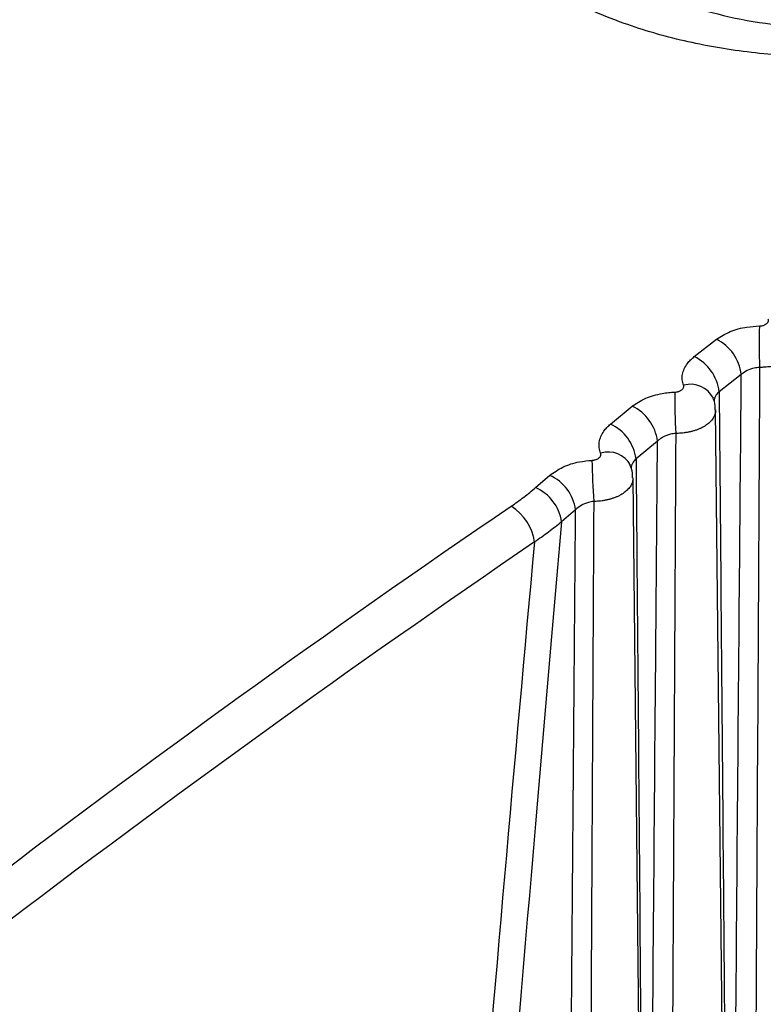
# Model space of a CAD drawing. Header units: millimetres. Extents: x -0.66 to 0.91, y -0.4 to 0.64.
# Tile 118 of 241: x 0.59687 to 0.60177, y -0.07305 to -0.06657. Entities that reach past the tile are written whole.
import ezdxf

# ---------------------------------------------------------------- set-up
doc = ezdxf.new("R2010")
doc.units = ezdxf.units.MM
doc.layers.add('FORMAT', color=7, linetype='Continuous')

msp = doc.modelspace()

# ---------------------------------------------------------------- linework, layer by layer
at = {"layer": 'FORMAT', "color": 7, "linetype": 'Continuous', "lineweight": 25}
for p, q in [((0.601313, -0.06879), (0.60146, -0.068676)), ((0.601622, -0.068908), (0.601477, -0.069021)), ((0.600762, -0.069234), (0.600905, -0.069117)), ((0.601615, -0.084273), (0.601453, -0.069141)), ((0.601071, -0.069346), (0.60093, -0.069462)), ((0.600269, -0.069652), (0.600362, -0.069571)), ((0.601071, -0.084668), (0.60091, -0.069588)), ((0.600532, -0.069798), (0.60044, -0.069878))]:
    msp.add_line(p, q, dxfattribs=at)
for centre, radius, start, end in [((0.604985, -0.06871), 0.0032457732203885, 177.848715, 182.658615), ((0.601326, -0.068943), 0.000298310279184, 6.726561, 63.373275), ((0.601181, -0.069057), 0.0002978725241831, 6.925185, 63.667393), ((0.601287, -0.069143), 0.0001710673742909, 27.349873, 105.079144), ((0.605121, -0.069071), 0.0039363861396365, 179.318745, 183.270792), ((0.600777, -0.069384), 0.0002966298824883, 7.48082, 64.496805), ((0.600636, -0.069502), 0.0002961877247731, 7.675576, 64.789931), ((0.600745, -0.069587), 0.0001695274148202, 28.845386, 106.357182), ((0.605588, -0.069406), 0.0049486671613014, 180.769472, 183.902482), ((0.60024, -0.06984), 0.0002949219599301, 8.224474, 65.623169), ((0.600148, -0.06992), 0.000294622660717, 8.35239, 65.818906), ((0.599931, -0.070059), 0.0003347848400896, 8.562279, 58.051863)]:
    msp.add_arc(centre, radius, start, end, dxfattribs=at)
for centre, major_axis, ratio, start_param, end_param in [((0.605809, -0.129581), (0.03710694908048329, 0.06661856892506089), 0.587341, 0.8648202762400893, 0.9990963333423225), ((0.640128, -2.498916), (-0.03506501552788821, 2.453035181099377), 0.014529, 0.1397816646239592, 0.1677995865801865), ((0.605951, -0.12966), (0.03700690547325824, 0.06644537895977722), 0.587367, 0.8647957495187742, 0.9990718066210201), ((0.641542, -2.499704), (-0.03645610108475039, 2.453858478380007), 0.01511, 0.1402292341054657, 0.1653093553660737)]:
    msp.add_ellipse(centre, major_axis=major_axis, ratio=ratio, start_param=start_param, end_param=end_param, dxfattribs=at)
for points, knots in [([(0.5303157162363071, -0.0917427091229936), (0.531056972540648, -0.0912786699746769), (0.537199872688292, -0.0874331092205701), (0.5487467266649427, -0.08027805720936), (0.5649592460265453, -0.0703981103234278), (0.5811756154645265, -0.0606879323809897), (0.5934070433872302, -0.0534879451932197), (0.6002322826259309, -0.0495207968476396), (0.6016514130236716, -0.0486959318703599)], [0, 0, 0, 0, 0.0311832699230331, 0.2584203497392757, 0.4856766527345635, 0.7129906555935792, 0.9403238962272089, 1, 1, 1, 1]), ([(0.6008742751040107, -0.0663025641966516), (0.6008742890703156, -0.0663025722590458), (0.6009257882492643, -0.0663323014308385), (0.6010349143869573, -0.0663886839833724), (0.6012425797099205, -0.0664735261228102), (0.6015039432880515, -0.0665506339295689), (0.6018163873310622, -0.066607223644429), (0.6021438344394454, -0.0666322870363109), (0.6024698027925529, -0.0666255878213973), (0.6027922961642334, -0.0665878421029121), (0.6031031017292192, -0.0665202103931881), (0.6034000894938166, -0.0664212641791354), (0.6035776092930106, -0.0663352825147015), (0.6036600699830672, -0.0662876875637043), (0.603660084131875, -0.0662876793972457)], [0, 0, 0, 0, 1.91692569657e-05, 0.0706844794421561, 0.1421762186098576, 0.2480325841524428, 0.3567135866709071, 0.4612489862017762, 0.5687178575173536, 0.6716483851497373, 0.7774837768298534, 0.8868718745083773, 0.99998058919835, 1, 1, 1, 1]), ([(0.6041143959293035, -0.066359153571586), (0.6040597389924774, -0.066389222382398), (0.6039500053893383, -0.0664495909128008), (0.6037671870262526, -0.0665306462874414), (0.603571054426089, -0.0666040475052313), (0.6033688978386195, -0.0666658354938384), (0.6030980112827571, -0.0667330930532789), (0.6028193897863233, -0.0667807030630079), (0.6025336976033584, -0.066808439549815), (0.6023167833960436, -0.0668190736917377), (0.6020988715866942, -0.0668193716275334), (0.6018795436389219, -0.0668090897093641), (0.6016629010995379, -0.0667879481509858), (0.6014514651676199, -0.0667563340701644), (0.6012456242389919, -0.0667145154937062), (0.6010443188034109, -0.0666622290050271), (0.6008309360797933, -0.0665929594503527), (0.6006093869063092, -0.0665042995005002), (0.6004669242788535, -0.0664272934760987), (0.6003952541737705, -0.0663885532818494)], [0, 0, 0, 0, 0.0547599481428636, 0.1099404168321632, 0.1664606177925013, 0.2234446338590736, 0.2747847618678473, 0.379114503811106, 0.4322231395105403, 0.4843521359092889, 0.5368368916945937, 0.5904365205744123, 0.644422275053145, 0.6969498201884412, 0.7498334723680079, 0.8038232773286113, 0.8581943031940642, 0.9286603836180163, 1, 1, 1, 1]), ([(0.6014598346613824, -0.0686759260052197), (0.601488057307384, -0.0686578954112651), (0.6015444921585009, -0.0686218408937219), (0.6016472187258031, -0.0685940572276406), (0.6017143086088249, -0.0685902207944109), (0.601741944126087, -0.068588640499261)], [0, 0, 0, 0, 0.3703959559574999, 0.7406548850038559, 1, 1, 1, 1]), ([(0.601741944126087, -0.068588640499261), (0.6017443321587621, -0.0685885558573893), (0.6017499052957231, -0.0685883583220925), (0.6017586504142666, -0.0685870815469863), (0.601767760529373, -0.0685848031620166), (0.6017762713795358, -0.0685815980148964), (0.6017837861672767, -0.0685776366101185), (0.601790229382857, -0.0685729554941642), (0.6017953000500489, -0.0685677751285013), (0.60179896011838, -0.0685621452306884), (0.6018010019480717, -0.0685563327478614), (0.6018015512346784, -0.0685503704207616), (0.6018005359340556, -0.0685465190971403), (0.6018000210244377, -0.0685445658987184)], [0, 0, 0, 0, 0.0688765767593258, 0.1607426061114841, 0.2552729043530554, 0.3471945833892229, 0.4417696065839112, 0.5336086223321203, 0.6280916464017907, 0.7197828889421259, 0.8141175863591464, 0.9057297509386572, 1, 1, 1, 1]), ([(0.6020088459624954, -0.0687079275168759), (0.6020089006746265, -0.0687104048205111), (0.6020090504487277, -0.0687171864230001), (0.6020072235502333, -0.068728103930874), (0.6020023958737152, -0.0687448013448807), (0.6019938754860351, -0.0687611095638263), (0.601981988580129, -0.0687766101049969), (0.6019714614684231, -0.0687877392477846), (0.6019594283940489, -0.0687983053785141), (0.601945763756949, -0.0688083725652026), (0.6019307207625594, -0.0688177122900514), (0.6019145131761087, -0.0688262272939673), (0.6018972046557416, -0.0688339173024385), (0.6018786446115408, -0.0688408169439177), (0.6018592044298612, -0.06884675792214), (0.6018391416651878, -0.0688516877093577), (0.6018185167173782, -0.0688556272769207), (0.601797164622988, -0.0688585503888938), (0.6017719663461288, -0.0688608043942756), (0.6017538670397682, -0.0688609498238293), (0.6017431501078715, -0.0688610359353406)], [0, 0, 0, 0, 0.0306973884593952, 0.0840339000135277, 0.1354637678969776, 0.2400703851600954, 0.2933721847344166, 0.3448351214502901, 0.3966557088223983, 0.4496043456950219, 0.502942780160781, 0.5544478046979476, 0.6063113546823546, 0.6593058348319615, 0.7126911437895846, 0.7642065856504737, 0.8160807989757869, 0.869086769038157, 0.9224838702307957, 1, 1, 1, 1]), ([(0.6012424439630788, -0.0689778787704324), (0.6012390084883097, -0.0689662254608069), (0.6012320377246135, -0.0689425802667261), (0.601234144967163, -0.0689060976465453), (0.6012455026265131, -0.0688697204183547), (0.601264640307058, -0.0688382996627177), (0.6012877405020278, -0.068811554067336), (0.6013047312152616, -0.0687972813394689), (0.6013132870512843, -0.0687900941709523)], [0, 0, 0, 0, 0.1817515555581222, 0.3687837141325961, 0.5506942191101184, 0.7378556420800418, 0.8679947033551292, 1, 1, 1, 1]), ([(0.6017431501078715, -0.0688610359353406), (0.6017313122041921, -0.068862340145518), (0.6017025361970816, -0.0688655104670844), (0.6016585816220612, -0.0688806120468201), (0.6016344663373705, -0.0688986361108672), (0.6016223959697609, -0.0689076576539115)], [0, 0, 0, 0, 0.2587525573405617, 0.6289851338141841, 1, 1, 1, 1]), ([(0.6017431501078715, -0.0688610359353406), (0.6017350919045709, -0.0702930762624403), (0.6017209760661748, -0.0728016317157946), (0.6017045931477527, -0.0755786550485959), (0.6016828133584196, -0.0792333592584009), (0.6016669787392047, -0.0818114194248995), (0.6016527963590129, -0.0841204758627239)], [0, 0, 0, 0, 0.2814645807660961, 0.4930514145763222, 0.5459481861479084, 1, 1, 1, 1]), ([(0.6015494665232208, -0.077873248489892), (0.6015501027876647, -0.0777917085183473), (0.6015694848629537, -0.0753078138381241), (0.6015933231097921, -0.0723195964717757), (0.6016180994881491, -0.0694118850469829), (0.6016223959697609, -0.0689076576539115)], [0, 0, 0, 0, 0.0272901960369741, 0.8313220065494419, 1, 1, 1, 1]), ([(0.6011850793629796, -0.0690237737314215), (0.6011875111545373, -0.0690236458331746), (0.6011931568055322, -0.0690233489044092), (0.6012019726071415, -0.0690218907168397), (0.6012111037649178, -0.0690194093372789), (0.6012196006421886, -0.069015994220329), (0.601227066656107, -0.0690118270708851), (0.6012334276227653, -0.0690069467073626), (0.6012383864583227, -0.0690015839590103), (0.6012419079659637, -0.0689957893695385), (0.6012437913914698, -0.0689898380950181), (0.6012441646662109, -0.0689837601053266), (0.6012430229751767, -0.0689798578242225), (0.6012424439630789, -0.0689778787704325)], [0, 0, 0, 0, 0.0695055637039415, 0.1613642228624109, 0.2558888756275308, 0.3477946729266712, 0.4423528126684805, 0.5341289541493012, 0.6285445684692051, 0.7201246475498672, 0.8143422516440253, 0.90584310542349, 1, 1, 1, 1]), ([(0.6009048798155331, -0.0691167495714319), (0.6009178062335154, -0.0691071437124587), (0.600944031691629, -0.0690876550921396), (0.6009919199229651, -0.0690638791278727), (0.6010450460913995, -0.0690446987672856), (0.601096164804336, -0.0690327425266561), (0.6011433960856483, -0.0690259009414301), (0.6011711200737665, -0.0690244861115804), (0.6011850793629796, -0.0690237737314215)], [0, 0, 0, 0, 0.1826394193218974, 0.3705436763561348, 0.5531129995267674, 0.740970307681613, 0.8695761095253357, 1, 1, 1, 1]), ([(0.601476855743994, -0.0690211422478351), (0.6014732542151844, -0.0690245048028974), (0.6014659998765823, -0.0690312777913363), (0.6014562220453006, -0.0690436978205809), (0.6014481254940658, -0.0690583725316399), (0.6014433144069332, -0.0690733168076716), (0.601443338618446, -0.0690826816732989), (0.6014433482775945, -0.0690864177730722)], [0, 0, 0, 0, 0.1723359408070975, 0.3471257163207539, 0.5879070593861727, 0.8355961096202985, 0.9999999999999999, 0.9999999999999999, 0.9999999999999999, 0.9999999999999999]), ([(0.601476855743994, -0.0690211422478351), (0.6014782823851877, -0.0691866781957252), (0.6014872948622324, -0.0702324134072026), (0.6015083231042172, -0.0727352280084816), (0.6015293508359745, -0.0753350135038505), (0.6015444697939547, -0.0772400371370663), (0.6015480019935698, -0.077687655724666), (0.6015494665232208, -0.077873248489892)], [0, 0, 0, 0, 0.0561178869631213, 0.3545118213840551, 0.8483364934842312, 0.9371168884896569, 1, 1, 1, 1]), ([(0.6014502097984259, -0.0691412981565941), (0.6014510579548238, -0.0691223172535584), (0.6014522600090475, -0.0690954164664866), (0.6014396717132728, -0.0690722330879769), (0.6014359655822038, -0.0690654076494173)], [0, 0, 0, 0, 0.7055891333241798, 1, 1, 1, 1]), ([(0.6014531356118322, -0.0691409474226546), (0.6014532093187, -0.0691425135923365), (0.6014534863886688, -0.0691484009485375), (0.6014514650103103, -0.0691626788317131), (0.6014460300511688, -0.0691794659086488), (0.6014368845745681, -0.0691956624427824), (0.6014283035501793, -0.0692074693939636), (0.6014146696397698, -0.069222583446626), (0.6013978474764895, -0.0692366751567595), (0.6013782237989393, -0.0692493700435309), (0.6013622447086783, -0.069258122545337), (0.6013451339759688, -0.0692660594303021), (0.601326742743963, -0.0692732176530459), (0.6013074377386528, -0.0692794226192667), (0.6012874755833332, -0.0692846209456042), (0.6012669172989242, -0.0692888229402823), (0.6012455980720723, -0.0692920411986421), (0.6012256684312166, -0.0692939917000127), (0.6012074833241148, -0.0692950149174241), (0.6011966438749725, -0.0692951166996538), (0.60119121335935, -0.0692951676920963)], [0, 0, 0, 0, 0.0195350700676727, 0.073433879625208, 0.1780009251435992, 0.2310767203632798, 0.2849257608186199, 0.3369342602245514, 0.4427204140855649, 0.4966247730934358, 0.5486982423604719, 0.6011345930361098, 0.6547156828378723, 0.7086923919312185, 0.7607853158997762, 0.8132415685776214, 0.8668440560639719, 0.9208427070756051, 0.9603425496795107, 0.9999999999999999, 0.9999999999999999, 0.9999999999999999, 0.9999999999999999]), ([(0.600696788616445, -0.0694247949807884), (0.6006929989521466, -0.0694130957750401), (0.6006853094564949, -0.0693893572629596), (0.6006863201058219, -0.0693525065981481), (0.6006965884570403, -0.069315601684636), (0.6007148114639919, -0.0692835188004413), (0.6007371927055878, -0.0692560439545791), (0.6007538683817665, -0.0692412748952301), (0.6007622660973, -0.069233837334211)], [0, 0, 0, 0, 0.1814993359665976, 0.3682749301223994, 0.5499332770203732, 0.7368305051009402, 0.8674702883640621, 1, 1, 1, 1]), ([(0.60119121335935, -0.0692951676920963), (0.601185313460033, -0.0692958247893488), (0.6011734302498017, -0.0692971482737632), (0.6011534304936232, -0.0693014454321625), (0.6011314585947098, -0.0693083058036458), (0.6011089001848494, -0.0693185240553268), (0.6010881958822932, -0.0693310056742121), (0.6010769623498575, -0.0693408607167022), (0.6010712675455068, -0.0693458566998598)], [0, 0, 0, 0, 0.1282019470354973, 0.2582163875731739, 0.4408089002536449, 0.6286296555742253, 0.8117349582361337, 1, 1, 1, 1]), ([(0.60119121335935, -0.0692951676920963), (0.601183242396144, -0.0707575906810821), (0.6011693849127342, -0.0733000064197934), (0.6011532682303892, -0.0761117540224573), (0.6011323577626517, -0.0797215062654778), (0.601117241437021, -0.0822511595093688), (0.6011037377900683, -0.0845109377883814)], [0, 0, 0, 0, 0.2882628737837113, 0.5011436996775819, 0.5543639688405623, 1, 1, 1, 1]), ([(0.6010011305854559, -0.078154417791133), (0.6010014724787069, -0.0781096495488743), (0.6010201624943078, -0.0756623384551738), (0.6010430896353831, -0.0727264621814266), (0.601067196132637, -0.069834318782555), (0.6010712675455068, -0.0693458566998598)], [0, 0, 0, 0, 0.015250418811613, 0.8336829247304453, 1, 1, 1, 1]), ([(0.6006400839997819, -0.0694725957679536), (0.6006425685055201, -0.0694724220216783), (0.6006483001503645, -0.0694720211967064), (0.6006572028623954, -0.0694703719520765), (0.6006663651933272, -0.0694676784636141), (0.6006748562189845, -0.0694640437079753), (0.6006822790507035, -0.0694596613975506), (0.6006885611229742, -0.0694545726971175), (0.6006934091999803, -0.069449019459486), (0.6006967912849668, -0.0694430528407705), (0.6006985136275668, -0.069436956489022), (0.6006987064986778, -0.0694307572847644), (0.6006974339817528, -0.0694268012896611), (0.600696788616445, -0.0694247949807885)], [0, 0, 0, 0, 0.0702790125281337, 0.1621305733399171, 0.2566500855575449, 0.3485349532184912, 0.4430707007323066, 0.5347678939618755, 0.6290988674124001, 0.7205428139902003, 0.8146170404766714, 0.9059818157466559, 1, 1, 1, 1]), ([(0.600361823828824, -0.0695712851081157), (0.6003891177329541, -0.069551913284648), (0.6004436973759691, -0.0695131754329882), (0.6005452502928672, -0.0694813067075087), (0.6006124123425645, -0.0694751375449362), (0.6006400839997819, -0.0694725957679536)], [0, 0, 0, 0, 0.3703415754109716, 0.7405723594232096, 1, 1, 1, 1]), ([(0.6009067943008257, -0.0695879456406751), (0.6009073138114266, -0.0695672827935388), (0.6009080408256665, -0.0695383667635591), (0.6008940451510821, -0.0695137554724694), (0.6008900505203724, -0.0695067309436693)], [0, 0, 0, 0, 0.7145810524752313, 1, 1, 1, 1]), ([(0.6009296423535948, -0.0694622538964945), (0.6009261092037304, -0.069465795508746), (0.600918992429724, -0.0694729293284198), (0.6009095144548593, -0.0694858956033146), (0.6009018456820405, -0.069501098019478), (0.6008975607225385, -0.0695156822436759), (0.6008977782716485, -0.0695244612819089), (0.6008978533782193, -0.0695274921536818)], [0, 0, 0, 0, 0.1790355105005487, 0.3606287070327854, 0.6093242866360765, 0.8651232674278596, 0.9999999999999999, 0.9999999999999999, 0.9999999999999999, 0.9999999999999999]), ([(0.6009296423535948, -0.0694622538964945), (0.6009310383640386, -0.0696278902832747), (0.6009398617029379, -0.0706747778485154), (0.6009603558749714, -0.0731692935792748), (0.6009804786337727, -0.0757095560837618), (0.6009933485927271, -0.0773684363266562), (0.6009949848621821, -0.0775793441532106)], [0, 0, 0, 0, 0.061235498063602, 0.3870326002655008, 0.922068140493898, 1, 1, 1, 1]), ([(0.6009094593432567, -0.0695875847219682), (0.6009095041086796, -0.0695882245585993), (0.6009098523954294, -0.0695932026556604), (0.6009082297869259, -0.0696066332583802), (0.6009033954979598, -0.069623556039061), (0.6008947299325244, -0.0696399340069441), (0.6008838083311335, -0.0696558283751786), (0.6008694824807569, -0.069670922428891), (0.6008521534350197, -0.0696848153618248), (0.6008376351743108, -0.0696946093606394), (0.6008218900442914, -0.0697036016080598), (0.6008049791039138, -0.0697117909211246), (0.6007867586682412, -0.069719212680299), (0.6007675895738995, -0.0697256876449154), (0.60074772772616, -0.0697311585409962), (0.6007272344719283, -0.0697356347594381), (0.6007059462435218, -0.0697391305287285), (0.6006859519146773, -0.0697413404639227), (0.6006676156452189, -0.0697425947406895), (0.6006566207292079, -0.0697428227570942), (0.6006511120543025, -0.0697429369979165)], [0, 0, 0, 0, 0.0080324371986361, 0.0624944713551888, 0.1681219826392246, 0.2217356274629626, 0.2761299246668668, 0.3815159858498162, 0.4355898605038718, 0.4900619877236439, 0.5427116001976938, 0.5957285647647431, 0.6499044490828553, 0.7044808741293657, 0.7571627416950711, 0.8102126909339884, 0.8644239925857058, 0.9190367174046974, 0.9594357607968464, 1, 1, 1, 1]), ([(0.6001078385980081, -0.0697750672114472), (0.6001360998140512, -0.0697552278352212), (0.6001927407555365, -0.0697154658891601), (0.6002434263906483, -0.0696728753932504), (0.6002688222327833, -0.0696515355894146)], [0, 0, 0, 0, 0.4989538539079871, 1, 1, 1, 1]), ([(0.6006511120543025, -0.0697429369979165), (0.600639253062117, -0.0697448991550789), (0.6006103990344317, -0.0697496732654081), (0.6005669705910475, -0.0697676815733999), (0.6005436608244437, -0.0697877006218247), (0.6005319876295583, -0.0697977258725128)], [0, 0, 0, 0, 0.2583514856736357, 0.6285931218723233, 1, 1, 1, 1]), ([(0.6006511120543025, -0.0697429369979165), (0.6006433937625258, -0.0712071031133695), (0.6006299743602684, -0.073752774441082), (0.6006143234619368, -0.0765681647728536), (0.6005941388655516, -0.0801588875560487), (0.6005795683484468, -0.0826680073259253), (0.600566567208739, -0.0849068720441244)], [0, 0, 0, 0, 0.2895944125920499, 0.5035031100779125, 0.5569803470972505, 1, 1, 1, 1]), ([(0.6004171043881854, -0.0849379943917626), (0.6004333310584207, -0.0826994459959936), (0.6004515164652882, -0.0801906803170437), (0.6004784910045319, -0.0766003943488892), (0.6004998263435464, -0.0737926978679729), (0.6005202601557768, -0.0712544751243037), (0.6005319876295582, -0.0697977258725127)], [0, 0, 0, 0, 0.4436661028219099, 0.4972214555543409, 0.7114428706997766, 1, 1, 1, 1]), ([(0.6004396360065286, -0.0698775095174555), (0.6004117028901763, -0.0699002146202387), (0.6003557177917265, -0.0699457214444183), (0.6002931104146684, -0.0699880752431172), (0.6002617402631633, -0.0700092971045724)], [0, 0, 0, 0, 0.4989384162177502, 1, 1, 1, 1])]:
    msp.add_open_spline(points, degree=3, knots=knots, dxfattribs=at)

doc.saveas('drawing.dxf')
